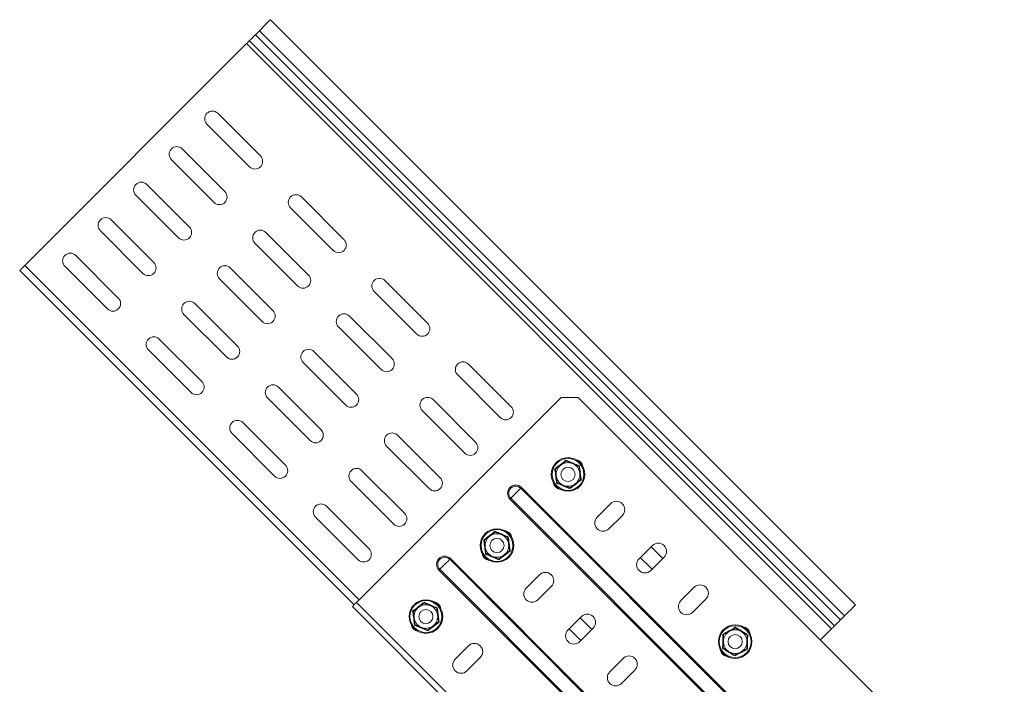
# Model space of a CAD drawing. Header units: millimetres. Extents: x -337 to 4147, y -1590 to -64.
# Tile 40 of 41: x 3316 to 3733, y -345 to -64. Entities that reach past the tile are written whole.
import ezdxf

# ---------------------------------------------------------------- set-up
doc = ezdxf.new("R2010")
doc.units = ezdxf.units.MM

msp = doc.modelspace()

# ---------------------------------------------------------------- linework, layer by layer
at = {"color": 7, "linetype": 'Continuous', "lineweight": 15}
for p, q in [((3669.57, -311.18), (3422.08, -63.69)), ((3415.72, -70.06), (3417.4, -68.37)), ((3318.14, -167.64), (3411.97, -73.81)), ((3399.81, -103.29), (3417.84, -121.32)), ((3413.24, -125.92), (3395.21, -107.89)), ((3384.78, -118.32), (3402.81, -136.35)), ((3398.22, -140.95), (3380.18, -122.91)), ((3369.75, -133.34), (3387.79, -151.38)), ((3383.19, -155.97), (3365.16, -137.94)), ((3435.16, -138.65), (3453.19, -156.68)), ((3448.6, -161.27), (3430.57, -143.24)), ((3354.73, -148.37), (3372.76, -166.4)), ((3368.16, -171), (3350.13, -152.97)), ((3420.14, -153.67), (3438.17, -171.7)), ((3433.57, -176.3), (3415.54, -158.27)), ((3339.7, -163.4), (3357.73, -181.43)), ((3457.44, -311.18), (3316.01, -169.76)), ((3353.14, -186.02), (3335.11, -167.99)), ((3405.11, -168.7), (3423.14, -186.73)), ((3418.54, -191.33), (3400.51, -173.3)), ((3470.52, -174), (3488.55, -192.03)), ((3483.95, -196.63), (3465.92, -178.6)), ((3390.08, -183.73), (3408.12, -201.76)), ((3403.52, -206.35), (3385.49, -188.32)), ((3455.49, -189.03), (3473.52, -207.06)), ((3468.93, -211.66), (3450.9, -193.63)), ((3375.06, -198.75), (3393.09, -216.78)), ((3388.49, -221.38), (3370.46, -203.35)), ((3440.47, -204.05), (3458.5, -222.09)), ((3453.9, -226.68), (3435.87, -208.65)), ((3505.87, -209.36), (3523.9, -227.39)), ((3519.31, -231.99), (3501.28, -213.95)), ((3425.44, -219.08), (3443.47, -237.11)), ((3438.87, -241.71), (3420.84, -223.68)), ((3458.5, -310.12), (3545.12, -223.5)), ((3490.85, -224.38), (3508.88, -242.42)), ((3545.12, -223.5), (3552.19, -223.5)), ((3552.19, -223.5), (3732.5, -403.81)), ((3504.28, -247.01), (3486.25, -228.98)), ((3410.41, -234.11), (3428.44, -252.14)), ((3423.85, -256.73), (3405.82, -238.7)), ((3475.82, -239.41), (3493.85, -257.44)), ((3489.26, -262.04), (3471.22, -244.01)), ((3460.79, -254.44), (3478.83, -272.47)), ((3474.23, -277.06), (3456.2, -259.03)), ((3445.77, -269.46), (3463.8, -287.49)), ((3565.98, -268.4), (3560.32, -274.06)), ((3459.2, -292.09), (3441.17, -274.06)), ((3565.27, -279.01), (3570.93, -273.35)), ((3583.65, -286.08), (3578, -291.74)), ((3583.12, -286.61), (3588.07, -291.56)), ((3583.48, -296.16), (3578.53, -291.21)), ((3582.95, -296.69), (3588.6, -291.03)), ((3535.92, -298.45), (3530.27, -304.11)), ((3535.22, -309.06), (3540.87, -303.4)), ((3601.33, -303.76), (3595.68, -309.41)), ((3456.73, -311.89), (3562.79, -417.95)), ((3600.62, -314.36), (3606.28, -308.71)), ((3553.6, -316.13), (3547.95, -321.79)), ((3663.2, -317.55), (3664.89, -315.86)), ((3553.07, -316.66), (3558.02, -321.61)), ((3553.43, -326.21), (3548.48, -321.26)), ((3552.9, -326.74), (3558.55, -321.08)), ((3654.72, -326.03), (3659.45, -321.3)), ((3505.87, -328.51), (3500.22, -334.16)), ((3505.17, -339.11), (3510.82, -333.46)), ((3571.28, -333.81), (3565.62, -339.47)), ((3570.57, -344.42), (3576.23, -338.76))]:
    msp.add_line(p, q, dxfattribs=at)
at = {"color": 7, "linetype": 'Continuous', "lineweight": 0}
for p, q in [((3663.2, -317.55), (3415.72, -70.06)), ((3664.89, -315.86), (3417.4, -68.37)), ((3659.45, -321.3), (3411.97, -73.81)), ((3660.68, -320.07), (3413.19, -72.59)), ((3459.56, -309.06), (3318.14, -167.64)), ((3527.95, -261.88), (3634.01, -367.95)), ((3634.36, -367.6), (3528.3, -261.53)), ((3523.4, -266.43), (3629.46, -372.5)), ((3629.81, -372.15), (3523.75, -266.08)), ((3497.9, -291.93), (3603.96, -398)), ((3604.31, -397.65), (3498.25, -291.58)), ((3493.35, -296.48), (3599.41, -402.55)), ((3599.76, -402.2), (3493.7, -296.13)), ((3458.5, -310.12), (3564.56, -416.19))]:
    msp.add_line(p, q, dxfattribs=at)
at = {"color": 7, "linetype": 'Continuous', "lineweight": 15, "flags": 128}
for points in [[(3417.4, -68.37), (3418.25, -67.52), (3419.16, -66.62), (3420.04, -65.73), (3420.83, -64.94), (3421.46, -64.31), (3421.89, -63.88), (3422.07, -63.7), (3422.08, -63.69)], [(3413.19, -72.59), (3413.34, -72.44), (3413.57, -72.21), (3413.86, -71.92), (3414.2, -71.58), (3414.57, -71.2), (3414.97, -70.81), (3415.35, -70.42), (3415.72, -70.06)], [(3411.97, -73.81), (3412.17, -73.6), (3412.37, -73.41), (3412.56, -73.22), (3412.73, -73.05), (3412.88, -72.89), (3413.01, -72.76), (3413.11, -72.66), (3413.19, -72.59)], [(3316.01, -169.76), (3316.06, -169.72), (3316.18, -169.6), (3316.37, -169.4), (3316.64, -169.14), (3316.96, -168.82), (3317.32, -168.45), (3317.72, -168.05), (3318.14, -167.64)], [(3456.73, -311.89), (3456.76, -311.85), (3456.86, -311.75), (3457.03, -311.59), (3457.25, -311.37), (3457.51, -311.1), (3457.82, -310.8), (3458.15, -310.47), (3458.5, -310.12)], [(3664.89, -315.86), (3665.74, -315.01), (3666.64, -314.11), (3667.53, -313.22), (3668.32, -312.43), (3668.95, -311.8), (3669.38, -311.37), (3669.56, -311.19), (3669.57, -311.18)], [(3659.45, -321.3), (3659.66, -321.09), (3659.86, -320.89), (3660.04, -320.71), (3660.22, -320.53), (3660.37, -320.38), (3660.5, -320.25), (3660.6, -320.15), (3660.68, -320.07)], [(3660.68, -320.07), (3660.83, -319.92), (3661.05, -319.7), (3661.34, -319.41), (3661.69, -319.06), (3662.06, -318.69), (3662.45, -318.3), (3662.84, -317.91), (3663.2, -317.55)]]:
    msp.add_lwpolyline(points, dxfattribs=at)
at = {"color": 7, "linetype": 'Continuous', "lineweight": 0, "flags": 128}
for points in [[(3527.95, -261.88), (3527.71, -262.12), (3527.24, -262.59), (3526.59, -263.24), (3525.85, -263.98), (3525.11, -264.72), (3524.46, -265.37), (3523.99, -265.84), (3523.75, -266.08)], [(3527.95, -261.88), (3527.96, -261.87), (3527.99, -261.84), (3528.02, -261.81), (3528.07, -261.76), (3528.12, -261.71), (3528.17, -261.66), (3528.24, -261.6), (3528.3, -261.53)], [(3523.4, -266.43), (3523.46, -266.37), (3523.52, -266.31), (3523.58, -266.25), (3523.63, -266.2), (3523.67, -266.16), (3523.71, -266.12), (3523.73, -266.1), (3523.75, -266.08)], [(3497.9, -291.93), (3497.66, -292.17), (3497.19, -292.65), (3496.54, -293.29), (3495.8, -294.03), (3495.06, -294.78), (3494.41, -295.42), (3493.93, -295.9), (3493.7, -296.13)], [(3497.9, -291.93), (3497.91, -291.92), (3497.94, -291.89), (3497.97, -291.86), (3498.01, -291.82), (3498.07, -291.77), (3498.12, -291.71), (3498.18, -291.65), (3498.25, -291.58)], [(3493.35, -296.48), (3493.41, -296.42), (3493.47, -296.36), (3493.53, -296.3), (3493.58, -296.25), (3493.62, -296.21), (3493.66, -296.17), (3493.68, -296.15), (3493.7, -296.13)]]:
    msp.add_lwpolyline(points, dxfattribs=at)
at = {"color": 7, "linetype": 'Continuous', "lineweight": 15}
for centre, radius in [((3547.95, -256.03), 7.1), ((3547.95, -256.03), 3), ((3517.89, -286.08), 7.1), ((3517.89, -286.08), 3), ((3487.84, -316.13), 7.1), ((3487.84, -316.13), 3), ((3618.66, -326.74), 7.1), ((3618.66, -326.74), 3)]:
    msp.add_circle(centre, radius, dxfattribs=at)
at = {"color": 7, "linetype": 'Continuous', "lineweight": 0}
for centre in [(3547.95, -256.03), (3517.89, -286.08), (3487.84, -316.13), (3618.66, -326.74)]:
    msp.add_circle(centre, 6.73, dxfattribs=at)
at = {"color": 7, "linetype": 'Continuous', "lineweight": 15}
for centre, radius, start, end in [((3397.51, -105.59), 3.25, 45, 225), ((3382.48, -120.62), 3.25, 45, 225), ((3415.54, -123.62), 3.25, 225, 45), ((3367.46, -135.64), 3.25, 45, 225), ((3400.51, -138.65), 3.25, 225, 45), ((3432.86, -140.95), 3.25, 45, 225), ((3352.43, -150.67), 3.25, 45, 225), ((3385.49, -153.67), 3.25, 225, 45), ((3417.84, -155.97), 3.25, 45, 225), ((3450.9, -158.98), 3.25, 225, 45), ((3337.4, -165.69), 3.25, 45, 225), ((3370.46, -168.7), 3.25, 225, 45), ((3402.81, -171), 3.25, 45, 225), ((3435.87, -174), 3.25, 225, 45), ((3468.22, -176.3), 3.25, 45, 225), ((3355.44, -183.73), 3.25, 225, 45), ((3387.79, -186.02), 3.25, 45, 225), ((3420.84, -189.03), 3.25, 225, 45), ((3453.19, -191.33), 3.25, 45, 225), ((3486.25, -194.33), 3.25, 225, 45), ((3372.76, -201.05), 3.25, 45, 225), ((3405.82, -204.05), 3.25, 225, 45), ((3438.17, -206.35), 3.25, 45, 225), ((3471.22, -209.36), 3.25, 225, 45), ((3503.57, -211.66), 3.25, 45, 225), ((3390.79, -219.08), 3.25, 225, 45), ((3423.14, -221.38), 3.25, 45, 225), ((3456.2, -224.38), 3.25, 225, 45), ((3488.55, -226.68), 3.25, 45, 225), ((3521.61, -229.69), 3.25, 225, 45), ((3408.12, -236.4), 3.25, 45, 225), ((3441.17, -239.41), 3.25, 225, 45), ((3473.52, -241.71), 3.25, 45, 225), ((3506.58, -244.71), 3.25, 225, 45), ((3550.77, -253.2), 3.5, 7.3192, 82.6808), ((3426.15, -254.44), 3.25, 225, 45), ((3458.5, -256.73), 3.25, 45, 225), ((3547.95, -256.03), 5, 127.5517, 187.5517), ((3547.95, -256.03), 5, 67.5517, 127.5517), ((3547.95, -256.03), 5, 7.5517, 67.5517), ((3491.55, -259.74), 3.25, 225, 45), ((3547.95, -256.03), 5, 187.5517, 247.5517), ((3547.95, -256.03), 5, 307.5517, 7.5517), ((3545.12, -258.86), 3.5, 187.3192, 262.6808), ((3547.95, -256.03), 5, 247.5517, 307.5517), ((3443.47, -271.76), 3.25, 45, 225), ((3568.45, -270.88), 3.5, 315, 135), ((3476.53, -274.77), 3.25, 225, 45), ((3562.79, -276.53), 3.5, 135, 315), ((3517.89, -286.08), 5, 127.5517, 187.5517), ((3517.89, -286.08), 5, 67.5517, 127.5517), ((3517.89, -286.08), 5, 7.5517, 67.5517), ((3520.72, -283.25), 3.5, 7.3192, 82.6808), ((3517.89, -286.08), 5, 187.5517, 247.5517), ((3517.89, -286.08), 5, 307.5517, 7.5517), ((3586.13, -288.55), 3.5, 315, 135), ((3461.5, -289.79), 3.25, 225, 45), ((3515.06, -288.91), 3.5, 187.3192, 262.6808), ((3517.89, -286.08), 5, 247.5517, 307.5517), ((3580.47, -294.21), 3.5, 135, 315), ((3538.4, -300.93), 3.5, 315, 135), ((3603.81, -306.23), 3.5, 315, 135), ((3532.74, -306.59), 3.5, 135, 315), ((3487.84, -316.13), 5, 127.5517, 187.5517), ((3487.84, -316.13), 5, 67.5517, 127.5517), ((3487.84, -316.13), 5, 7.5517, 67.5517), ((3490.67, -313.3), 3.5, 7.3192, 82.6808), ((3598.15, -311.89), 3.5, 135, 315), ((3487.84, -316.13), 5, 307.5517, 7.5517), ((3556.08, -318.61), 3.5, 315, 135), ((3485.01, -318.96), 3.5, 187.3192, 262.6808), ((3487.84, -316.13), 5, 187.5517, 247.5517), ((3487.84, -316.13), 5, 247.5517, 307.5517), ((3621.48, -323.91), 3.5, 7.3192, 82.6808), ((3550.42, -324.26), 3.5, 135, 315), ((3618.66, -326.74), 5, 118.4288, 178.4288), ((3618.66, -326.74), 5, 58.4288, 118.4288), ((3618.66, -326.74), 5, 358.4288, 58.4288), ((3508.35, -330.98), 3.5, 315, 135), ((3618.66, -326.74), 5, 178.4288, 238.4288), ((3618.66, -326.74), 5, 298.4288, 358.4288), ((3573.75, -336.28), 3.5, 315, 135), ((3615.83, -329.57), 3.5, 187.3192, 262.6808), ((3618.66, -326.74), 5, 238.4288, 298.4288), ((3502.69, -336.64), 3.5, 135, 315), ((3568.1, -341.94), 3.5, 135, 315)]:
    msp.add_arc(centre, radius, start, end, dxfattribs=at)
at = {"color": 7, "linetype": 'Continuous', "lineweight": 0}
for centre, radius in [((3525.85, -263.98), 3.46), ((3525.85, -263.98), 2.97), ((3495.8, -294.03), 3.46), ((3495.8, -294.03), 2.97)]:
    msp.add_arc(centre, radius, 45, 225, dxfattribs=at)
for points, knots in [([(3542.34, -253.71), (3542.53, -253.57), (3543.47, -252.85), (3545.1, -251.61), (3546.5, -250.52), (3547.15, -250.01)], [0, 0, 0, 0, 0.1180825, 0.5922587, 1, 1, 1, 1]), ([(3543.14, -259.72), (3543.11, -259.49), (3542.96, -258.31), (3542.7, -256.28), (3542.45, -254.52), (3542.34, -253.71)], [0, 0, 0, 0, 0.118084, 0.592258, 1, 1, 1, 1]), ([(3547.15, -250.01), (3547.37, -250.11), (3548.46, -250.57), (3550.35, -251.36), (3551.99, -252.02), (3552.75, -252.33)], [0, 0, 0, 0, 0.118082, 0.592259, 1, 1, 1, 1]), ([(3552.75, -252.33), (3552.78, -252.56), (3552.93, -253.74), (3553.19, -255.77), (3553.44, -257.53), (3553.55, -258.34)], [0, 0, 0, 0, 0.118084, 0.5922552, 1, 1, 1, 1]), ([(3548.74, -262.04), (3548.53, -261.95), (3547.43, -261.49), (3545.54, -260.7), (3543.9, -260.03), (3543.14, -259.72)], [0, 0, 0, 0, 0.118083, 0.592259, 1, 1, 1, 1]), ([(3553.55, -258.34), (3553.36, -258.49), (3552.42, -259.2), (3550.79, -260.44), (3549.39, -261.53), (3548.74, -262.04)], [0, 0, 0, 0, 0.118082, 0.592259, 1, 1, 1, 1]), ([(3512.29, -283.76), (3512.48, -283.62), (3513.42, -282.91), (3515.05, -281.67), (3516.45, -280.57), (3517.1, -280.07)], [0, 0, 0, 0, 0.118084, 0.592259, 1, 1, 1, 1]), ([(3517.1, -280.07), (3517.31, -280.16), (3518.41, -280.62), (3520.29, -281.41), (3521.94, -282.08), (3522.7, -282.38)], [0, 0, 0, 0, 0.118083, 0.592258, 1, 1, 1, 1]), ([(3522.7, -282.38), (3522.73, -282.62), (3522.88, -283.79), (3523.14, -285.82), (3523.39, -287.58), (3523.5, -288.4)], [0, 0, 0, 0, 0.118082, 0.592258, 1, 1, 1, 1]), ([(3513.08, -289.78), (3513.06, -289.54), (3512.91, -288.37), (3512.65, -286.33), (3512.4, -284.58), (3512.29, -283.76)], [0, 0, 0, 0, 0.118084, 0.5922576, 1, 1, 1, 1]), ([(3518.69, -292.09), (3518.47, -292), (3517.38, -291.54), (3515.49, -290.75), (3513.85, -290.08), (3513.08, -289.78)], [0, 0, 0, 0, 0.118083, 0.592258, 1, 1, 1, 1]), ([(3523.5, -288.4), (3523.31, -288.54), (3522.37, -289.25), (3520.74, -290.49), (3519.34, -291.59), (3518.69, -292.09)], [0, 0, 0, 0, 0.1180825, 0.5922587, 1, 1, 1, 1]), ([(3482.23, -313.81), (3482.42, -313.67), (3483.37, -312.96), (3485, -311.72), (3486.4, -310.62), (3487.04, -310.12)], [0, 0, 0, 0, 0.1180825, 0.5922587, 1, 1, 1, 1]), ([(3487.04, -310.12), (3487.26, -310.21), (3488.35, -310.67), (3490.24, -311.46), (3491.89, -312.13), (3492.65, -312.43)], [0, 0, 0, 0, 0.118083, 0.592258, 1, 1, 1, 1]), ([(3483.03, -319.83), (3483, -319.59), (3482.86, -318.42), (3482.6, -316.39), (3482.35, -314.63), (3482.23, -313.81)], [0, 0, 0, 0, 0.118081, 0.592258, 1, 1, 1, 1]), ([(3492.65, -312.43), (3492.68, -312.67), (3492.83, -313.85), (3493.08, -315.88), (3493.33, -317.63), (3493.45, -318.45)], [0, 0, 0, 0, 0.118084, 0.592258, 1, 1, 1, 1]), ([(3488.64, -322.14), (3488.42, -322.05), (3487.33, -321.59), (3485.44, -320.8), (3483.79, -320.14), (3483.03, -319.83)], [0, 0, 0, 0, 0.1180827, 0.5922581, 1, 1, 1, 1]), ([(3493.45, -318.45), (3493.26, -318.59), (3492.31, -319.3), (3490.68, -320.54), (3489.29, -321.64), (3488.64, -322.14)], [0, 0, 0, 0, 0.1180825, 0.5922587, 1, 1, 1, 1]), ([(3613.49, -323.56), (3613.7, -323.45), (3614.74, -322.9), (3616.55, -321.93), (3618.1, -321.07), (3618.82, -320.67)], [0, 0, 0, 0, 0.118083, 0.592259, 1, 1, 1, 1]), ([(3618.82, -320.67), (3619.02, -320.8), (3620.03, -321.43), (3621.77, -322.51), (3623.29, -323.43), (3623.99, -323.85)], [0, 0, 0, 0, 0.118084, 0.592259, 1, 1, 1, 1]), ([(3613.32, -329.63), (3613.33, -329.39), (3613.37, -328.2), (3613.44, -326.16), (3613.47, -324.38), (3613.49, -323.56)], [0, 0, 0, 0, 0.118082, 0.592258, 1, 1, 1, 1]), ([(3623.99, -323.85), (3623.98, -324.09), (3623.94, -325.27), (3623.87, -327.32), (3623.84, -329.09), (3623.82, -329.91)], [0, 0, 0, 0, 0.118082, 0.592258, 1, 1, 1, 1]), ([(3618.49, -332.8), (3618.29, -332.68), (3617.28, -332.05), (3615.55, -330.97), (3614.02, -330.05), (3613.32, -329.63)], [0, 0, 0, 0, 0.118084, 0.592258, 1, 1, 1, 1]), ([(3623.82, -329.91), (3623.62, -330.02), (3622.57, -330.58), (3620.76, -331.55), (3619.21, -332.4), (3618.49, -332.8)], [0, 0, 0, 0, 0.118083, 0.592259, 1, 1, 1, 1])]:
    msp.add_open_spline(points, degree=3, knots=knots, dxfattribs=at)
at = {"color": 7, "linetype": 'Continuous', "lineweight": 15}
for points, knots in [([(3542.34, -253.71), (3542.34, -253.71), (3542.38, -253.73), (3542.45, -253.76), (3542.54, -253.79), (3542.6, -253.82), (3542.61, -253.82), (3542.61, -253.82)], [0, 0, 0, 0, 0.007912, 0.267529, 0.528594, 0.763821, 1, 1, 1, 1]), ([(3542.61, -253.82), (3543.28, -253.3), (3544.04, -252.73), (3544.82, -252.13), (3544.9, -252.06)], [0, 0, 0, 0, 0.8960418, 1, 1, 1, 1]), ([(3542.99, -256.68), (3542.88, -255.9), (3542.75, -254.92), (3542.63, -254), (3542.61, -253.82)], [0, 0, 0, 0, 0.801458, 1, 1, 1, 1]), ([(3544.9, -252.06), (3545.53, -251.58), (3546.31, -250.98), (3547.04, -250.42), (3547.19, -250.3)], [0, 0, 0, 0, 0.801465, 1, 1, 1, 1]), ([(3547.19, -250.3), (3547.19, -250.3), (3547.18, -250.29), (3547.18, -250.23), (3547.16, -250.14), (3547.15, -250.06), (3547.15, -250.01), (3547.15, -250.01)], [0, 0, 0, 0, 0.236185, 0.471403, 0.732483, 0.992119, 1, 1, 1, 1]), ([(3549.85, -251.41), (3549.72, -251.35), (3548.84, -250.99), (3547.94, -250.61), (3547.22, -250.32), (3547.19, -250.3)], [0, 0, 0, 0, 0.148489, 0.965571, 1, 1, 1, 1]), ([(3552.52, -252.51), (3552.3, -252.42), (3551.44, -252.06), (3550.53, -251.68), (3549.85, -251.41)], [0, 0, 0, 0, 0.263255, 1, 1, 1, 1]), ([(3552.52, -252.51), (3552.53, -252.51), (3552.53, -252.5), (3552.58, -252.46), (3552.66, -252.41), (3552.72, -252.36), (3552.75, -252.33), (3552.75, -252.33)], [0, 0, 0, 0, 0.236177, 0.471422, 0.732462, 0.99211, 1, 1, 1, 1]), ([(3552.52, -252.51), (3552.63, -253.35), (3552.76, -254.29), (3552.89, -255.27), (3552.9, -255.37)], [0, 0, 0, 0, 0.896034, 1, 1, 1, 1]), ([(3543.37, -259.55), (3543.26, -258.7), (3543.13, -257.76), (3543, -256.79), (3542.99, -256.68)], [0, 0, 0, 0, 0.896034, 1, 1, 1, 1]), ([(3552.9, -255.37), (3553.01, -256.16), (3553.14, -257.14), (3553.26, -258.05), (3553.28, -258.23)], [0, 0, 0, 0, 0.801462, 1, 1, 1, 1]), ([(3543.14, -259.72), (3543.14, -259.72), (3543.17, -259.7), (3543.23, -259.65), (3543.31, -259.59), (3543.36, -259.55), (3543.36, -259.55), (3543.37, -259.55)], [0, 0, 0, 0, 0.007907, 0.267538, 0.52859, 0.763824, 1, 1, 1, 1]), ([(3546.04, -260.65), (3545.9, -260.59), (3545.02, -260.23), (3544.12, -259.86), (3543.4, -259.56), (3543.37, -259.55)], [0, 0, 0, 0, 0.1484847, 0.9655707, 1, 1, 1, 1]), ([(3548.7, -261.75), (3548.48, -261.66), (3547.62, -261.3), (3546.71, -260.93), (3546.04, -260.65)], [0, 0, 0, 0, 0.263253, 1, 1, 1, 1]), ([(3550.99, -259.99), (3550.36, -260.47), (3549.58, -261.08), (3548.85, -261.64), (3548.7, -261.75)], [0, 0, 0, 0, 0.801463, 1, 1, 1, 1]), ([(3548.74, -262.04), (3548.74, -262.04), (3548.74, -262), (3548.73, -261.92), (3548.71, -261.83), (3548.71, -261.76), (3548.7, -261.75), (3548.7, -261.75)], [0, 0, 0, 0, 0.007909, 0.267541, 0.528596, 0.763824, 1, 1, 1, 1]), ([(3553.28, -258.23), (3552.61, -258.75), (3551.86, -259.33), (3551.07, -259.93), (3550.99, -259.99)], [0, 0, 0, 0, 0.89604, 1, 1, 1, 1]), ([(3553.28, -258.23), (3553.29, -258.23), (3553.29, -258.24), (3553.35, -258.26), (3553.44, -258.3), (3553.51, -258.33), (3553.55, -258.34), (3553.55, -258.34)], [0, 0, 0, 0, 0.236178, 0.471404, 0.732464, 0.992091, 1, 1, 1, 1]), ([(3512.56, -283.87), (3513.23, -283.36), (3513.98, -282.78), (3514.76, -282.18), (3514.85, -282.12)], [0, 0, 0, 0, 0.896037, 1, 1, 1, 1]), ([(3514.85, -282.12), (3515.47, -281.63), (3516.26, -281.03), (3516.99, -280.47), (3517.13, -280.36)], [0, 0, 0, 0, 0.801463, 1, 1, 1, 1]), ([(3517.13, -280.36), (3517.13, -280.35), (3517.13, -280.34), (3517.12, -280.28), (3517.11, -280.19), (3517.1, -280.11), (3517.1, -280.07), (3517.1, -280.07)], [0, 0, 0, 0, 0.236181, 0.471399, 0.73248, 0.992091, 1, 1, 1, 1]), ([(3519.8, -281.46), (3519.67, -281.4), (3518.79, -281.04), (3517.89, -280.67), (3517.16, -280.37), (3517.13, -280.36)], [0, 0, 0, 0, 0.1484868, 0.9655702, 1, 1, 1, 1]), ([(3522.47, -282.56), (3522.25, -282.47), (3521.39, -282.11), (3520.48, -281.74), (3519.8, -281.46)], [0, 0, 0, 0, 0.263255, 1, 1, 1, 1]), ([(3522.47, -282.56), (3522.47, -282.56), (3522.48, -282.55), (3522.53, -282.51), (3522.61, -282.46), (3522.67, -282.41), (3522.7, -282.38), (3522.7, -282.38)], [0, 0, 0, 0, 0.236182, 0.471409, 0.732476, 0.99209, 1, 1, 1, 1]), ([(3522.47, -282.56), (3522.58, -283.4), (3522.71, -284.34), (3522.84, -285.32), (3522.85, -285.42)], [0, 0, 0, 0, 0.8960389, 1, 1, 1, 1]), ([(3512.29, -283.76), (3512.29, -283.76), (3512.33, -283.78), (3512.4, -283.81), (3512.49, -283.85), (3512.55, -283.87), (3512.55, -283.87), (3512.56, -283.87)], [0, 0, 0, 0, 0.007912, 0.267535, 0.528592, 0.763822, 1, 1, 1, 1]), ([(3512.94, -286.74), (3512.83, -285.95), (3512.7, -284.97), (3512.58, -284.06), (3512.56, -283.87)], [0, 0, 0, 0, 0.801462, 1, 1, 1, 1]), ([(3513.32, -289.6), (3513.2, -288.76), (3513.08, -287.82), (3512.95, -286.84), (3512.94, -286.74)], [0, 0, 0, 0, 0.896034, 1, 1, 1, 1]), ([(3522.85, -285.42), (3522.95, -286.21), (3523.08, -287.19), (3523.21, -288.1), (3523.23, -288.28)], [0, 0, 0, 0, 0.801463, 1, 1, 1, 1]), ([(3513.08, -289.78), (3513.09, -289.78), (3513.12, -289.75), (3513.18, -289.7), (3513.26, -289.65), (3513.31, -289.61), (3513.31, -289.6), (3513.32, -289.6)], [0, 0, 0, 0, 0.00791, 0.267537, 0.528589, 0.763825, 1, 1, 1, 1]), ([(3515.98, -290.7), (3515.85, -290.64), (3514.97, -290.28), (3514.07, -289.91), (3513.35, -289.61), (3513.32, -289.6)], [0, 0, 0, 0, 0.1484852, 0.9655702, 1, 1, 1, 1]), ([(3518.65, -291.8), (3518.43, -291.71), (3517.57, -291.36), (3516.66, -290.98), (3515.98, -290.7)], [0, 0, 0, 0, 0.2632545, 1, 1, 1, 1]), ([(3520.94, -290.04), (3520.31, -290.53), (3519.53, -291.13), (3518.8, -291.69), (3518.65, -291.8)], [0, 0, 0, 0, 0.8014597, 1, 1, 1, 1]), ([(3523.23, -288.28), (3522.56, -288.8), (3521.8, -289.38), (3521.02, -289.98), (3520.94, -290.04)], [0, 0, 0, 0, 0.8960362, 1, 1, 1, 1]), ([(3523.23, -288.28), (3523.23, -288.29), (3523.24, -288.29), (3523.3, -288.31), (3523.39, -288.35), (3523.46, -288.38), (3523.5, -288.4), (3523.5, -288.4)], [0, 0, 0, 0, 0.236177, 0.471401, 0.732466, 0.992088, 1, 1, 1, 1]), ([(3518.69, -292.09), (3518.69, -292.09), (3518.68, -292.05), (3518.67, -291.97), (3518.66, -291.88), (3518.65, -291.82), (3518.65, -291.81), (3518.65, -291.8)], [0, 0, 0, 0, 0.007909, 0.267542, 0.528598, 0.763828, 1, 1, 1, 1]), ([(3482.51, -313.93), (3483.18, -313.41), (3483.93, -312.83), (3484.71, -312.23), (3484.79, -312.17)], [0, 0, 0, 0, 0.8960362, 1, 1, 1, 1]), ([(3484.79, -312.17), (3485.42, -311.68), (3486.21, -311.08), (3486.94, -310.52), (3487.08, -310.41)], [0, 0, 0, 0, 0.80146, 1, 1, 1, 1]), ([(3487.08, -310.41), (3487.08, -310.4), (3487.08, -310.39), (3487.07, -310.33), (3487.06, -310.24), (3487.05, -310.16), (3487.04, -310.12), (3487.04, -310.12)], [0, 0, 0, 0, 0.236172, 0.471402, 0.732459, 0.992091, 1, 1, 1, 1]), ([(3489.75, -311.51), (3489.62, -311.45), (3488.74, -311.09), (3487.84, -310.72), (3487.11, -310.42), (3487.08, -310.41)], [0, 0, 0, 0, 0.1484868, 0.9655702, 1, 1, 1, 1]), ([(3492.42, -312.61), (3492.19, -312.52), (3491.34, -312.17), (3490.42, -311.79), (3489.75, -311.51)], [0, 0, 0, 0, 0.2632558, 1, 1, 1, 1]), ([(3482.23, -313.81), (3482.24, -313.82), (3482.28, -313.83), (3482.35, -313.86), (3482.43, -313.9), (3482.49, -313.92), (3482.5, -313.93), (3482.51, -313.93)], [0, 0, 0, 0, 0.007906, 0.267529, 0.528595, 0.76382, 1, 1, 1, 1]), ([(3482.88, -316.79), (3482.78, -316), (3482.65, -315.02), (3482.53, -314.11), (3482.51, -313.93)], [0, 0, 0, 0, 0.801463, 1, 1, 1, 1]), ([(3492.42, -312.61), (3492.42, -312.61), (3492.43, -312.6), (3492.48, -312.57), (3492.55, -312.51), (3492.62, -312.46), (3492.65, -312.43), (3492.65, -312.43)], [0, 0, 0, 0, 0.236182, 0.471406, 0.73246, 0.992096, 1, 1, 1, 1]), ([(3492.42, -312.61), (3492.53, -313.46), (3492.66, -314.4), (3492.78, -315.37), (3492.8, -315.47)], [0, 0, 0, 0, 0.896039, 1, 1, 1, 1]), ([(3492.8, -315.47), (3492.9, -316.26), (3493.03, -317.24), (3493.15, -318.15), (3493.18, -318.34)], [0, 0, 0, 0, 0.8014627, 1, 1, 1, 1]), ([(3483.26, -319.65), (3483.15, -318.81), (3483.03, -317.87), (3482.9, -316.89), (3482.88, -316.79)], [0, 0, 0, 0, 0.896039, 1, 1, 1, 1]), ([(3483.03, -319.83), (3483.03, -319.83), (3483.07, -319.8), (3483.13, -319.75), (3483.2, -319.7), (3483.25, -319.66), (3483.26, -319.65), (3483.26, -319.65)], [0, 0, 0, 0, 0.007915, 0.267539, 0.528591, 0.76382, 1, 1, 1, 1]), ([(3485.93, -320.75), (3485.8, -320.7), (3484.92, -320.33), (3484.02, -319.96), (3483.29, -319.66), (3483.26, -319.65)], [0, 0, 0, 0, 0.1484852, 0.9655702, 1, 1, 1, 1]), ([(3490.89, -320.1), (3490.26, -320.58), (3489.48, -321.18), (3488.75, -321.74), (3488.6, -321.85)], [0, 0, 0, 0, 0.8014628, 1, 1, 1, 1]), ([(3493.18, -318.34), (3492.5, -318.85), (3491.75, -319.43), (3490.97, -320.03), (3490.89, -320.1)], [0, 0, 0, 0, 0.896038, 1, 1, 1, 1]), ([(3493.18, -318.34), (3493.18, -318.34), (3493.19, -318.34), (3493.25, -318.37), (3493.33, -318.4), (3493.41, -318.43), (3493.45, -318.45), (3493.45, -318.45)], [0, 0, 0, 0, 0.236175, 0.471404, 0.73246, 0.992081, 1, 1, 1, 1]), ([(3618.81, -320.97), (3618.81, -320.96), (3618.81, -320.95), (3618.82, -320.89), (3618.82, -320.8), (3618.82, -320.72), (3618.82, -320.68), (3618.82, -320.67)], [0, 0, 0, 0, 0.236174, 0.471404, 0.732467, 0.992094, 1, 1, 1, 1]), ([(3488.6, -321.85), (3488.38, -321.76), (3487.52, -321.41), (3486.61, -321.03), (3485.93, -320.75)], [0, 0, 0, 0, 0.263254, 1, 1, 1, 1]), ([(3488.64, -322.14), (3488.64, -322.14), (3488.63, -322.1), (3488.62, -322.02), (3488.61, -321.93), (3488.6, -321.87), (3488.6, -321.86), (3488.6, -321.85)], [0, 0, 0, 0, 0.007909, 0.267545, 0.528604, 0.76382, 1, 1, 1, 1]), ([(3613.49, -323.56), (3613.49, -323.56), (3613.52, -323.58), (3613.59, -323.63), (3613.67, -323.67), (3613.73, -323.71), (3613.73, -323.71), (3613.74, -323.72)], [0, 0, 0, 0, 0.007901, 0.267529, 0.528593, 0.763822, 1, 1, 1, 1]), ([(3613.66, -326.6), (3613.68, -325.81), (3613.71, -324.82), (3613.73, -323.9), (3613.74, -323.72)], [0, 0, 0, 0, 0.80146, 1, 1, 1, 1]), ([(3613.74, -323.72), (3614.48, -323.31), (3615.32, -322.86), (3616.19, -322.39), (3616.28, -322.34)], [0, 0, 0, 0, 0.896037, 1, 1, 1, 1]), ([(3616.28, -322.34), (3616.97, -321.96), (3617.84, -321.49), (3618.65, -321.05), (3618.81, -320.97)], [0, 0, 0, 0, 0.80146, 1, 1, 1, 1]), ([(3621.27, -322.48), (3621.15, -322.4), (3620.34, -321.9), (3619.51, -321.39), (3618.84, -320.98), (3618.81, -320.97)], [0, 0, 0, 0, 0.148485, 0.965569, 1, 1, 1, 1]), ([(3623.73, -323.99), (3623.53, -323.86), (3622.74, -323.38), (3621.89, -322.86), (3621.27, -322.48)], [0, 0, 0, 0, 0.263256, 1, 1, 1, 1]), ([(3623.73, -323.99), (3623.71, -324.84), (3623.68, -325.79), (3623.66, -326.77), (3623.65, -326.87)], [0, 0, 0, 0, 0.896038, 1, 1, 1, 1]), ([(3623.73, -323.99), (3623.74, -323.99), (3623.74, -323.98), (3623.8, -323.95), (3623.88, -323.91), (3623.95, -323.87), (3623.99, -323.85), (3623.99, -323.85)], [0, 0, 0, 0, 0.23618, 0.471411, 0.732472, 0.992096, 1, 1, 1, 1]), ([(3613.58, -329.49), (3613.6, -328.64), (3613.63, -327.69), (3613.66, -326.7), (3613.66, -326.6)], [0, 0, 0, 0, 0.896039, 1, 1, 1, 1]), ([(3623.65, -326.87), (3623.63, -327.67), (3623.61, -328.65), (3623.58, -329.58), (3623.58, -329.76)], [0, 0, 0, 0, 0.80146, 1, 1, 1, 1]), ([(3613.32, -329.63), (3613.32, -329.63), (3613.36, -329.61), (3613.43, -329.57), (3613.51, -329.52), (3613.57, -329.49), (3613.58, -329.49), (3613.58, -329.49)], [0, 0, 0, 0, 0.007898, 0.267528, 0.52859, 0.763822, 1, 1, 1, 1]), ([(3616.04, -331), (3615.91, -330.92), (3615.1, -330.42), (3614.27, -329.91), (3613.61, -329.5), (3613.58, -329.49)], [0, 0, 0, 0, 0.148488, 0.965571, 1, 1, 1, 1]), ([(3618.5, -332.51), (3618.29, -332.38), (3617.5, -331.9), (3616.66, -331.38), (3616.04, -331)], [0, 0, 0, 0, 0.2632563, 1, 1, 1, 1]), ([(3618.49, -332.8), (3618.49, -332.8), (3618.49, -332.76), (3618.49, -332.68), (3618.5, -332.59), (3618.5, -332.52), (3618.5, -332.51), (3618.5, -332.51)], [0, 0, 0, 0, 0.007907, 0.267533, 0.528596, 0.763826, 1, 1, 1, 1]), ([(3621.04, -331.13), (3620.34, -331.51), (3619.47, -331.98), (3618.66, -332.42), (3618.5, -332.51)], [0, 0, 0, 0, 0.8014606, 1, 1, 1, 1]), ([(3623.58, -329.76), (3622.83, -330.17), (3621.99, -330.62), (3621.13, -331.09), (3621.04, -331.13)], [0, 0, 0, 0, 0.896037, 1, 1, 1, 1]), ([(3623.58, -329.76), (3623.58, -329.76), (3623.59, -329.77), (3623.64, -329.8), (3623.72, -329.85), (3623.79, -329.89), (3623.82, -329.91), (3623.82, -329.91)], [0, 0, 0, 0, 0.236178, 0.471407, 0.732471, 0.992099, 1, 1, 1, 1])]:
    msp.add_open_spline(points, degree=3, knots=knots, dxfattribs=at)

doc.saveas('drawing.dxf')
